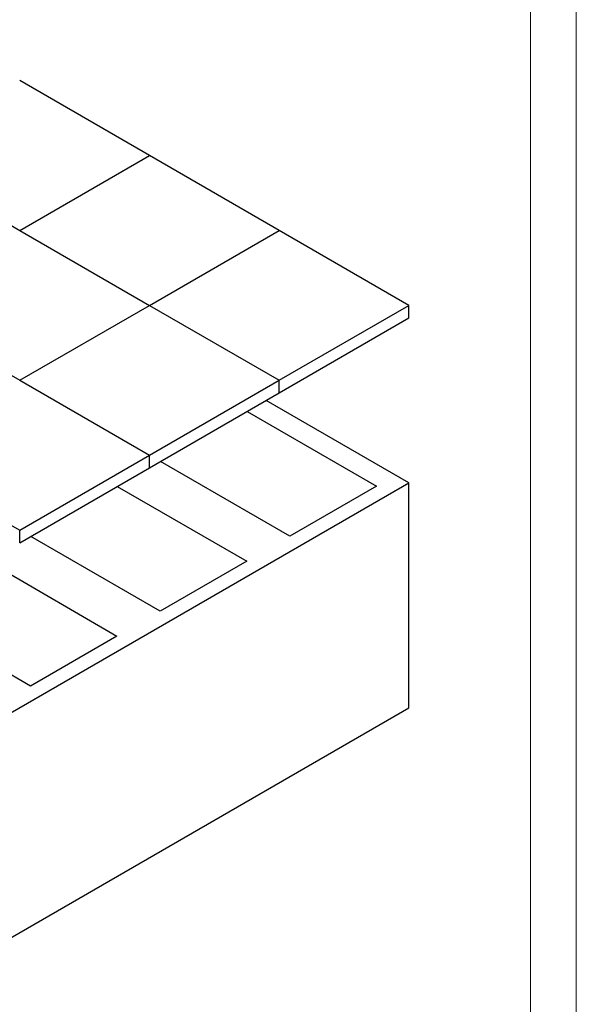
# Model space of a CAD drawing. Header units: millimetres. Extents: x 0 to 849, y 0 to 594.
# Tile 83 of 84: x 780 to 841, y 422 to 530. Entities that reach past the tile are written whole.
import ezdxf

# ---------------------------------------------------------------- set-up
doc = ezdxf.new("R2010")
doc.units = ezdxf.units.MM
doc.layers.add('TRAIT-FORT', color=4, linetype='Continuous', lineweight=25)

msp = doc.modelspace()

# ---------------------------------------------------------------- linework, layer by layer
at = {"color": 7, "linetype": 'Continuous', "lineweight": 18}
for p, q in [((841, 594), (841, 0)), ((836, 589), (836, 5))]:
    msp.add_line(p, q, dxfattribs=at)
at = {"layer": 'TRAIT-FORT', "color": 4, "linetype": 'Continuous', "lineweight": 25}
for p, q in [((794.469, 514.901), (780.327, 523.065)), ((780.327, 506.737), (794.469, 514.901)), ((808.611, 506.737), (794.469, 514.901)), ((778.096, 508.025), (780.327, 506.737)), ((780.327, 506.737), (794.469, 498.573)), ((794.469, 498.573), (808.611, 506.737)), ((822.753, 498.573), (808.611, 506.737)), ((780.327, 490.409), (794.469, 498.573)), ((794.469, 498.573), (808.611, 490.409)), ((808.611, 490.409), (822.753, 498.573)), ((822.753, 497.212), (822.753, 498.573)), ((808.611, 489.048), (822.753, 497.212)), ((778.096, 491.697), (780.327, 490.409)), ((780.327, 490.409), (794.469, 482.245)), ((794.469, 482.245), (808.611, 490.409)), ((808.611, 489.048), (808.611, 490.409)), ((794.469, 480.884), (808.611, 489.048)), ((822.753, 479.248), (807.195, 488.23)), ((805.109, 487.026), (819.218, 478.881)), ((780.327, 474.081), (794.469, 482.245)), ((794.469, 480.884), (794.469, 482.245)), ((809.79, 473.438), (795.681, 481.583)), ((780.327, 472.72), (794.469, 480.884)), ((709.616, 413.936), (822.753, 479.248)), ((772.673, 478.499), (780.327, 474.081)), ((790.967, 478.862), (805.076, 470.717)), ((819.218, 478.881), (809.79, 473.438)), ((822.753, 454.752), (822.753, 479.248)), ((780.327, 472.72), (780.327, 474.081)), ((795.648, 465.274), (781.539, 473.419)), ((776.825, 470.698), (790.934, 462.553)), ((805.076, 470.717), (795.648, 465.274)), ((790.934, 462.553), (781.506, 457.11)), ((781.506, 457.11), (772.838, 462.114)), ((709.616, 389.439), (822.753, 454.752))]:
    msp.add_line(p, q, dxfattribs=at)

doc.saveas('drawing.dxf')
